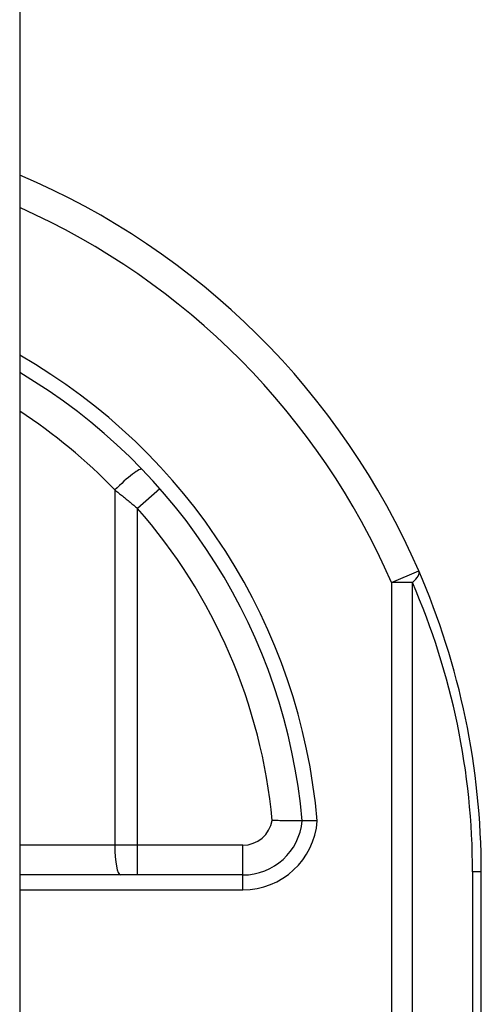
# Model space of a CAD drawing. Header units: inches. Extents: x 4.2 to 80.3, y 5.9 to 52.3.
# Tile 64 of 72: x 61.579 to 61.97, y 23.001 to 23.838. Entities that reach past the tile are written whole.
import ezdxf

# ---------------------------------------------------------------- set-up
doc = ezdxf.new("R2010")
doc.units = ezdxf.units.IN
doc.header["$LTSCALE"] = 5.125904
doc.header["$MEASUREMENT"] = 0
doc.layers.add('Visible Edges(ANSI)', color=7, linetype='Continuous', lineweight=25)
doc.layers.add('Visible Tangent Edges(ANSI)', color=7, linetype='Continuous', lineweight=25)

msp = doc.modelspace()

# ---------------------------------------------------------------- linework, layer by layer
at = {"layer": 'Visible Edges(ANSI)'}
for p, q in [((61.57871, 41.96967), (61.57871, 16.86934)), ((61.76807, 23.11134), (61.57871, 23.11134)), ((61.97044, 22.64237), (61.97044, 23.11387))]:
    msp.add_line(p, q, dxfattribs=at)
at = {"layer": 'Visible Edges(ANSI)', "flags": 128}
for points in [[(61.81849, 23.15723), (61.81844, 23.15723), (61.81828, 23.15723), (61.818, 23.15723), (61.81762, 23.15723), (61.81714, 23.15723), (61.81655, 23.15723), (61.81586, 23.15724), (61.81507, 23.15724), (61.81419, 23.15725), (61.81322, 23.15726), (61.81216, 23.15726), (61.81101, 23.15727), (61.80979, 23.15729), (61.8085, 23.1573), (61.80715, 23.15732), (61.80574, 23.15734), (61.80427, 23.15737), (61.80275, 23.1574), (61.80119, 23.15743), (61.7996, 23.15747), (61.79798, 23.15751), (61.79634, 23.15756), (61.79469, 23.15761), (61.79302, 23.15768)], [(61.8312, 23.15725), (61.83037, 23.15724), (61.82955, 23.15724), (61.82873, 23.15723), (61.82792, 23.15723), (61.82713, 23.15723), (61.82635, 23.15723), (61.82559, 23.15722), (61.82486, 23.15722), (61.82415, 23.15722), (61.82348, 23.15722), (61.82283, 23.15722), (61.82223, 23.15722), (61.82165, 23.15722), (61.82113, 23.15722), (61.82064, 23.15722), (61.8202, 23.15722), (61.81981, 23.15722), (61.81947, 23.15722), (61.81917, 23.15723), (61.81893, 23.15723), (61.81874, 23.15723), (61.8186, 23.15723), (61.81852, 23.15723), (61.81849, 23.15723)]]:
    msp.add_lwpolyline(points, dxfattribs=at)
at = {"layer": 'Visible Edges(ANSI)'}
for centre, radius, start, end in [((61.3272, 23.11387), 0.64324, 23.44387, 66.98326), ((61.3272, 23.11387), 0.4932, 5.04314, 59.33976), ((61.3272, 23.11387), 0.64324, 0, 23.44387), ((61.76807, 23.16199), 0.05065, 270, 354.60623)]:
    msp.add_arc(centre, radius, start, end, dxfattribs=at)
at = {"layer": 'Visible Tangent Edges(ANSI)'}
for p, q in [((61.65942, 23.43841), (61.65942, 23.13666)), ((61.69767, 23.43945), (61.67865, 23.42273)), ((61.67865, 23.13666), (61.67865, 23.42273)), ((61.89411, 23.35971), (61.91734, 23.36978)), ((61.89411, 23.35971), (61.89411, 22.64284)), ((61.91201, 23.35971), (61.89411, 23.35971)), ((61.91201, 22.64284), (61.91201, 23.35971)), ((61.65942, 23.13666), (61.57871, 23.13666)), ((61.67865, 23.13666), (61.65942, 23.13666)), ((61.67865, 23.11134), (61.67865, 23.13666)), ((61.76807, 23.13666), (61.67865, 23.13666)), ((61.76807, 23.11134), (61.76807, 23.13666)), ((61.76807, 23.09868), (61.76807, 23.11134)), ((61.97044, 23.11387), (61.96302, 23.11387)), ((61.96302, 23.11387), (61.96302, 22.64247)), ((61.57871, 23.09868), (61.76807, 23.09868))]:
    msp.add_line(p, q, dxfattribs=at)
at = {"layer": 'Visible Tangent Edges(ANSI)', "flags": 128}
msp.add_lwpolyline([(61.65942, 23.43841), (61.66024, 23.43777), (61.66105, 23.43713), (61.66186, 23.43649), (61.66267, 23.43585), (61.66348, 23.43521), (61.66429, 23.43457), (61.6651, 23.43392), (61.66591, 23.43327), (61.66672, 23.43263), (61.66752, 23.43198), (61.66833, 23.43132), (61.66913, 23.43067), (61.66993, 23.43002), (61.67073, 23.42936), (61.67153, 23.4287), (61.67233, 23.42804), (61.67312, 23.42738), (61.67392, 23.42672), (61.67471, 23.42606), (61.6755, 23.4254), (61.67629, 23.42473), (61.67708, 23.42407), (61.67786, 23.4234), (61.67865, 23.42273)], dxfattribs=at)
at = {"layer": 'Visible Tangent Edges(ANSI)'}
for centre, radius, start, end in [((61.3272, 23.11387), 0.61791, 23.44387, 65.98194), ((61.3272, 23.11387), 0.50586, 4.91869, 60.18628), ((61.3224, 23.11387), 0.46788, 43.91864, 56.78239), ((61.3272, 23.11387), 0.46788, 5.37198, 41.31041), ((61.34511, 23.11387), 0.61791, 0, 23.44387), ((61.76807, 23.16199), 0.02532, 270, 350.19439), ((61.76807, 23.16199), 0.06331, 270, 355.70402)]:
    msp.add_arc(centre, radius, start, end, dxfattribs=at)
for centre, major_axis, ratio, start_param, end_param in [((61.66423, 23.43841), (0.01824, 0.01757), 0.132897, 0, 1.707941), ((61.89411, 23.35971), (0.02323, 0.01008), 0.369668, 5.41831, 6.283185), ((61.66423, 23.13666), (0, -0.02532), 0.189796, 4.712389, 6.283185)]:
    msp.add_ellipse(centre, major_axis=major_axis, ratio=ratio, start_param=start_param, end_param=end_param, dxfattribs=at)

doc.saveas('drawing.dxf')
